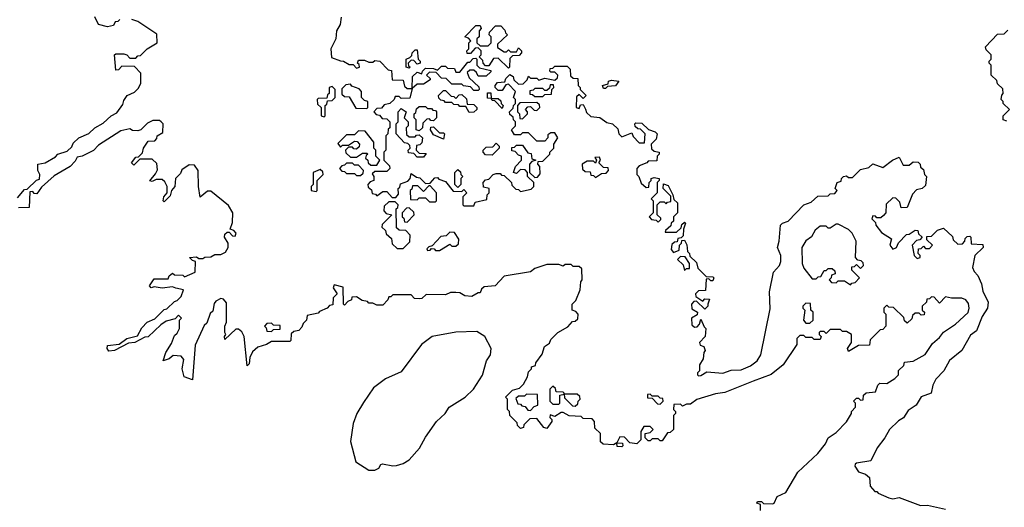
# Model space of a CAD drawing. Extents: x 2737311 to 2867920, y 875798 to 1012690.
# Tile 49 of 79: x 2816091 to 2820955, y 944381 to 946789. Entities that reach past the tile are written whole.
import ezdxf

# ---------------------------------------------------------------- set-up
doc = ezdxf.new("R2010")
doc.units = 0

msp = doc.modelspace()

# ---------------------------------------------------------------- linework, layer by layer
at = {"layer": '0CON20XD'}
for points in [[(2816080, 945910), (2816115, 945950), (2816128.3, 945951.7), (2816173.6, 945996.4), (2816188.3, 946001.7), (2816190, 946025), (2816180, 946045), (2816180, 946075), (2816217, 946083), (2816268.3, 946111.7), (2816280, 946125), (2816325, 946140), (2816348.3, 946161.7), (2816355, 946180), (2816382.5, 946205), (2816432.5, 946227.5), (2816462.5, 946255), (2816502.5, 946277.5), (2816543.3, 946315), (2816570, 946330), (2816600, 946370), (2816605, 946390), (2816622.5, 946415), (2816658.3, 946431.7), (2816678.3, 946451.7), (2816690, 946475), (2816690, 946525), (2816658.3, 946558.3), (2816595, 946560), (2816578.3, 946541.7), (2816565, 946540), (2816560, 946615), (2816565, 946620), (2816605, 946620), (2816620, 946615), (2816635, 946600), (2816665, 946600), (2816675, 946610), (2816688.3, 946611.7), (2816720, 946645), (2816770, 946675), (2816768.3, 946718.3), (2816675, 946780), (2816645, 946790)], [(2816585, 946790), (2816575, 946780), (2816561.7, 946778.3), (2816555, 946760), (2816523.9, 946753.9), (2816480, 946765), (2816462.5, 946802.5)], [(2817678.3, 946801.7), (2817673.8, 946765), (2817656.2, 946735), (2817652, 946695), (2817628, 946645), (2817631.7, 946601.7), (2817675, 946586.7), (2817690, 946585), (2817718.3, 946568.3), (2817737.5, 946567.5), (2817755, 946550), (2817770, 946555), (2817768.3, 946568.3), (2817760, 946575), (2817765, 946590), (2817795, 946590), (2817815, 946580), (2817835, 946580), (2817845, 946587.5), (2817870, 946585), (2817911.7, 946541.7), (2817928.3, 946538.3), (2817931.7, 946491.7), (2817985, 946490), (2817991.7, 946461.7), (2818005, 946450), (2818030, 946450), (2818031.7, 946508.3), (2818055, 946530), (2818078.3, 946521.7), (2818080, 946535), (2818095, 946550), (2818135, 946547.5), (2818155, 946540), (2818175, 946560), (2818195, 946560), (2818205, 946550), (2818238.3, 946548.3), (2818245, 946530), (2818265, 946530), (2818305, 946580), (2818315, 946580), (2818331.7, 946598.3), (2818345, 946600), (2818350, 946595), (2818350, 946565), (2818361.7, 946551.7), (2818418.3, 946538.3), (2818418.3, 946531.7), (2818395, 946510), (2818355, 946510), (2818348.3, 946528.3), (2818335, 946540), (2818315, 946540), (2818301.7, 946528.3), (2818311.7, 946501.7), (2818358.3, 946458.3), (2818360, 946445), (2818355, 946440), (2818335, 946440), (2818318.3, 946458.3), (2818283, 946463), (2818275, 946470), (2818225, 946470), (2818198.3, 946498.3), (2818175, 946500), (2818148.3, 946528.3), (2818115, 946530), (2818100, 946515), (2818118.3, 946498.3), (2818118.3, 946491.7), (2818085, 946470), (2818055, 946470), (2818030, 946450), (2818018.3, 946401.7), (2817975, 946400), (2817965, 946410), (2817945, 946410), (2817940, 946395), (2817920, 946375), (2817891.7, 946368.3), (2817878.3, 946351.7), (2817855, 946350), (2817840, 946335), (2817851.7, 946321.7), (2817868.3, 946318.3), (2817881.7, 946301.7), (2817905, 946300), (2817920, 946285), (2817920, 946255), (2817911.7, 946248.3), (2817910, 946225), (2817900, 946215), (2817900, 946145), (2817890, 946135), (2817890, 946095), (2817918.3, 946068.3), (2817920, 946055), (2817905, 946040), (2817845, 946040), (2817831.7, 946028.3), (2817840, 946015), (2817840, 945995), (2817821.7, 945988.3), (2817810, 945975), (2817811.7, 945961.7), (2817828.3, 945948.3), (2817831.7, 945931.7), (2817848.3, 945928.3), (2817855, 945920), (2817885, 945940), (2817905, 945940), (2817931.7, 945911.7), (2817948.3, 945911.7), (2817961.7, 945928.3), (2817960, 945955), (2817968.3, 945961.7), (2817971.7, 945978.3), (2818008.3, 945991.7), (2818020, 946005), (2818025, 946030), (2818051.7, 946011.7), (2818068.3, 946008.3), (2818095, 945980), (2818118.3, 945981.7), (2818141.7, 946008.3), (2818155, 946010), (2818161.7, 946001.7), (2818195, 945990), (2818231.7, 945941.7), (2818275, 945940), (2818285, 945950), (2818300, 945935), (2818280, 945915), (2818280, 945875), (2818285, 945870), (2818335, 945870), (2818341.7, 945888.3), (2818398.3, 945901.7), (2818400, 945925), (2818410, 945935), (2818410, 945955), (2818381.7, 945961.7), (2818380, 945985), (2818391.7, 945998.3), (2818408.3, 946001.7), (2818430, 946025), (2818445, 946030), (2818465, 946030), (2818471.7, 946021.7), (2818485, 946020), (2818520, 945985), (2818521.7, 945971.7), (2818541.7, 945951.7), (2818555, 945950), (2818565, 945940), (2818617, 945953), (2818630, 945965), (2818630, 945985), (2818600, 946015), (2818600, 946035), (2818588.3, 946048.3), (2818565, 946050), (2818545, 946030), (2818530, 946035), (2818540, 946065), (2818570, 946095), (2818570, 946115), (2818555, 946120), (2818538.3, 946138.3), (2818521.7, 946141.7), (2818521.7, 946158.3), (2818535, 946160), (2818545, 946170), (2818575, 946170), (2818601.7, 946131.7), (2818618.3, 946128.3), (2818621.7, 946101.7), (2818640, 946095), (2818621.7, 946088.3), (2818610, 946075), (2818610, 946035), (2818635, 946010), (2818648.3, 946011.7), (2818661.7, 946028.3), (2818660, 946065), (2818650, 946075), (2818651.7, 946088.3), (2818675, 946090), (2818710, 946125), (2818710, 946135), (2818730, 946155), (2818730, 946175), (2818750, 946205), (2818735, 946230), (2818715, 946230), (2818700, 946220), (2818700, 946205), (2818685, 946190), (2818645, 946190), (2818605, 946230), (2818575, 946230), (2818565, 946220), (2818535, 946220), (2818520, 946245), (2818540, 946265), (2818540, 946285), (2818530, 946295), (2818528.3, 946308.3), (2818511.7, 946321.7), (2818510, 946335), (2818528.3, 946351.7), (2818530, 946365), (2818540, 946375), (2818540, 946395), (2818530, 946405), (2818540, 946435), (2818505, 946470), (2818491.7, 946468.3), (2818475, 946440), (2818455, 946440), (2818440, 946455), (2818440, 946465), (2818451.7, 946478.3), (2818488.3, 946481.7), (2818491.7, 946498.3), (2818511.7, 946518.3), (2818528.3, 946508.3), (2818531.7, 946491.7), (2818555, 946470), (2818578.3, 946471.7), (2818598.3, 946491.7), (2818605, 946510), (2818615, 946500), (2818645, 946500), (2818655, 946490), (2818685, 946500), (2818735, 946490), (2818748.3, 946501.7), (2818750, 946515), (2818735, 946530), (2818715, 946530), (2818710, 946535), (2818711.7, 946548.3), (2818725, 946550), (2818735, 946560), (2818795, 946560), (2818810, 946545), (2818811.7, 946511.7), (2818825, 946500), (2818848.3, 946498.3), (2818850, 946465), (2818860, 946455), (2818860, 946445), (2818890, 946415), (2818875, 946400), (2818855, 946420), (2818841.7, 946408.3), (2818840, 946355), (2818855, 946350), (2818861.7, 946368.3), (2818875, 946370), (2818886.7, 946346.7), (2818891.7, 946331.7), (2818911.7, 946311.7), (2818957, 946307), (2818991.7, 946281.7), (2819020, 946275), (2819045, 946250), (2819050, 946225), (2819065, 946210), (2819115, 946230), (2819121.7, 946211.7), (2819151.7, 946181.7), (2819178.3, 946181.7), (2819180, 946225), (2819158.3, 946248.3), (2819145, 946250), (2819131.7, 946261.7), (2819130, 946275), (2819135, 946280), (2819165, 946277.5), (2819197.5, 946247.5), (2819230, 946235), (2819240, 946225), (2819235, 946200), (2819210, 946175), (2819211.7, 946151.7), (2819225, 946140), (2819250, 946135), (2819250, 946125), (2819240, 946115), (2819238.3, 946091.7), (2819195, 946090), (2819188.3, 946081.7), (2819151.7, 946068.3), (2819140, 946055), (2819140, 946025), (2819150, 946015), (2819161.7, 945981.7), (2819185, 945960), (2819198.3, 945961.7), (2819200, 945985), (2819210, 945995), (2819210, 946005), (2819225, 946010), (2819250, 946005), (2819250, 945995), (2819240, 945985), (2819240, 945935), (2819210, 945905), (2819220, 945895), (2819220, 945835), (2819200, 945815), (2819211.7, 945801.7), (2819235, 945800), (2819245, 945790), (2819258.3, 945801.7), (2819258.3, 945808.3), (2819240, 945825), (2819240, 945875), (2819255, 945890), (2819275, 945890), (2819285, 945880), (2819291.7, 945888.3), (2819308.3, 945891.7), (2819308.3, 945918.3), (2819270, 945955), (2819271.7, 945978.3), (2819295, 945970), (2819317.5, 945925), (2819321.7, 945901.7), (2819340, 945885), (2819340, 945835), (2819320, 945815), (2819320, 945795), (2819310, 945785), (2819308.3, 945771.7), (2819281.7, 945748.3), (2819280, 945740), (2819335, 945740), (2819358.3, 945761.7), (2819361.7, 945778.3), (2819375, 945790), (2819380, 945785), (2819370, 945755), (2819368.3, 945721.7), (2819358.3, 945711.7), (2819341.7, 945708.3), (2819338.3, 945691.7), (2819325, 945690), (2819311.7, 945678.3), (2819310, 945655), (2819320, 945640), (2819348.3, 945651.7), (2819350, 945675), (2819360, 945685), (2819361.7, 945698.3), (2819375, 945700), (2819387, 945677), (2819390, 945645), (2819400, 945635), (2819401.7, 945621.7), (2819435, 945590), (2819441.7, 945561.7), (2819481.7, 945521.7), (2819515, 945520), (2819520, 945515), (2819515, 945500), (2819505, 945500), (2819495, 945510), (2819481.7, 945508.3), (2819478.3, 945451.7), (2819445, 945450), (2819430, 945435), (2819431.7, 945421.7), (2819465, 945400), (2819475, 945410), (2819498.3, 945408.3), (2819490, 945385)], [(2818505, 946550), (2818455, 946600), (2818431.7, 946598.3), (2818408.3, 946561.7), (2818391.7, 946561.7), (2818380, 946575), (2818378.3, 946588.3), (2818360, 946605), (2818370, 946615), (2818370, 946635), (2818355, 946650), (2818341.7, 946648.3), (2818318.3, 946621.7), (2818301.7, 946621.7), (2818300, 946635), (2818310, 946645), (2818310, 946675), (2818320, 946685), (2818308.3, 946698.3), (2818290, 946705), (2818345, 946760), (2818365, 946760), (2818370, 946745), (2818360, 946735), (2818360, 946705), (2818350, 946695), (2818350, 946675), (2818365, 946660), (2818405, 946660), (2818420, 946675), (2818420, 946705), (2818410, 946715), (2818411.7, 946728.3), (2818441.7, 946758.3), (2818468.3, 946758.3), (2818488.3, 946738.3), (2818490, 946725), (2818500, 946715), (2818451.7, 946668.3), (2818451.7, 946651.7), (2818485, 946630), (2818495, 946630), (2818505, 946640), (2818515, 946630), (2818545, 946630), (2818555, 946650), (2818570, 946635), (2818570, 946625), (2818558.3, 946611.7), (2818525, 946610), (2818511.7, 946598.3), (2818510, 946555), (2818505, 946550)], [(2820968.3, 946288.3), (2820950, 946295), (2820950, 946315), (2820980, 946345), (2820950, 946375), (2820950, 946385), (2820940, 946395), (2820943, 946417), (2820950, 946425), (2820948.3, 946448.3), (2820921.7, 946471.7), (2820918.3, 946488.3), (2820890, 946515), (2820890, 946565), (2820880, 946575), (2820880, 946585), (2820890, 946595), (2820890, 946615), (2820865, 946640), (2820862.5, 946655), (2820921.7, 946718.3), (2820955, 946720), (2820971.7, 946738.3)], [(2818015, 946550), (2818000, 946555), (2818000, 946595), (2818018.3, 946601.7), (2818028.3, 946611.7), (2818030, 946625), (2818045, 946640), (2818055, 946640), (2818060, 946595), (2818070, 946585), (2818070, 946575), (2818055, 946570), (2818038.3, 946588.3), (2818025, 946590), (2818010, 946575), (2818011.7, 946561.7), (2818020, 946555), (2818015, 946550)], [(2817805, 946350), (2817810, 946355), (2817810, 946385), (2817795, 946390), (2817780, 946405), (2817780, 946435), (2817768.3, 946448.3), (2817731.7, 946461.7), (2817725, 946470), (2817701.7, 946468.3), (2817681.7, 946448.3), (2817681.7, 946421.7), (2817695, 946410), (2817718.3, 946408.3), (2817751.7, 946351.7), (2817805, 946350)], [(2818985, 946450), (2818975, 946450), (2818970, 946465), (2818998.3, 946471.7), (2819000, 946485), (2819015, 946490), (2819050, 946485), (2819035, 946463.3), (2818995, 946460), (2818985, 946450)], [(2817595, 946310), (2817600, 946315), (2817600, 946365), (2817608.3, 946371.7), (2817611.7, 946388.3), (2817635, 946390), (2817650, 946405), (2817650, 946445), (2817635, 946460), (2817620, 946455), (2817620, 946425), (2817611.7, 946418.3), (2817608.3, 946401.7), (2817565, 946400), (2817560, 946395), (2817561.7, 946371.7), (2817580, 946355), (2817580, 946315), (2817595, 946310)], [(2818311.7, 946331.7), (2818295, 946360), (2818265, 946360), (2818258.3, 946368.3), (2818235, 946370), (2818225, 946380), (2818195, 946380), (2818188.3, 946388.3), (2818171.7, 946391.7), (2818161.7, 946401.7), (2818160, 946415), (2818185, 946440), (2818195, 946440), (2818221.7, 946411.7), (2818235, 946410), (2818245, 946400), (2818261.7, 946418.3), (2818275, 946420), (2818298.3, 946398.3), (2818301.7, 946371.7), (2818335, 946370), (2818350, 946355), (2818350, 946345), (2818335, 946332.5), (2818311.7, 946331.7)], [(2818475, 946350), (2818438.3, 946388.3), (2818425, 946390), (2818420, 946400), (2818401.7, 946401.7), (2818401.7, 946428.3), (2818418.3, 946428.3), (2818420, 946400), (2818455, 946400), (2818468.3, 946388.3), (2818470, 946375), (2818480, 946365), (2818475, 946350)], [(2818675, 946410), (2818685, 946420), (2818718.3, 946421.7), (2818720, 946445), (2818730, 946455), (2818728.3, 946468.3), (2818711.7, 946468.3), (2818708.3, 946451.7), (2818695, 946440), (2818685, 946440), (2818675, 946450), (2818635, 946450), (2818628.3, 946441.7), (2818611.7, 946438.3), (2818611.7, 946421.7), (2818625, 946420), (2818635, 946410), (2818675, 946410)], [(2818575, 946300), (2818600, 946325), (2818600, 946335), (2818590, 946345), (2818601.7, 946358.3), (2818615, 946360), (2818631.7, 946341.7), (2818645, 946340), (2818660, 946355), (2818658.3, 946368.3), (2818645, 946380), (2818561.7, 946378.3), (2818550, 946365), (2818550, 946335), (2818560, 946325), (2818561.7, 946301.7), (2818575, 946300)], [(2818085, 946110), (2818055, 946110), (2818038.3, 946128.3), (2818011.7, 946131.7), (2818010, 946145), (2818020, 946155), (2818018.3, 946168.3), (2818008.3, 946178.3), (2817991.7, 946181.7), (2817950, 946225), (2817950, 946275), (2817960, 946285), (2817960, 946335), (2817975, 946350), (2818000, 946335), (2817990, 946305), (2818010, 946285), (2818010, 946265), (2818000, 946255), (2818001.7, 946221.7), (2818015, 946210), (2818045, 946210), (2818051.7, 946218.3), (2818065, 946220), (2818080, 946205), (2818078.3, 946181.7), (2818068.3, 946171.7), (2818051.7, 946168.3), (2818050, 946145), (2818065, 946130), (2818098.3, 946128.3), (2818085, 946110)], [(2818065, 946240), (2818050, 946245), (2818050, 946295), (2818040, 946305), (2818040, 946325), (2818048.3, 946331.7), (2818051.7, 946348.3), (2818065, 946360), (2818095, 946360), (2818105, 946350), (2818125, 946350), (2818131.7, 946341.7), (2818145, 946340), (2818150, 946335), (2818150, 946305), (2818135, 946290), (2818121.7, 946291.7), (2818115, 946300), (2818101.7, 946298.3), (2818081.7, 946278.3), (2818080, 946255), (2818065, 946240)], [(2816863, 945463), (2816845, 945470), (2816795, 945464), (2816755, 945470), (2816740, 945465), (2816732.5, 945475), (2816755, 945510), (2816825, 945510), (2816830, 945525), (2816845, 945537.5), (2816855, 945530), (2816897, 945527), (2816905, 945520), (2816958.3, 945541.7), (2816960, 945595), (2816945, 945600), (2816930, 945615), (2816965, 945617.5), (2816975, 945610), (2816995, 945610), (2817005, 945616.2), (2817035, 945617.5), (2817055, 945630), (2817085, 945630), (2817108.3, 945641.7), (2817120, 945665), (2817120, 945685), (2817102.5, 945715), (2817105, 945730), (2817115, 945740), (2817125, 945740), (2817141.7, 945721.7), (2817155, 945720), (2817160, 945735), (2817148.3, 945748.3), (2817130, 945755), (2817141.7, 945788.3), (2817144, 945835), (2817121.9, 945871.9), (2817035, 945942.5), (2817018, 945942), (2816983, 945913), (2816974, 945965), (2816973.3, 946045), (2816955, 946070), (2816928.3, 946071.7), (2816891.7, 946048.3), (2816885, 946030), (2816860, 946005), (2816856.7, 945965), (2816840, 945945), (2816835, 945920), (2816805, 945890), (2816800, 945895), (2816802.5, 945915), (2816820, 945935), (2816820, 945965), (2816808.3, 945988.3), (2816795, 946000), (2816765, 946000), (2816745, 945990), (2816733.3, 945993.3), (2816762.5, 946027.5), (2816771.7, 946048.3), (2816768.3, 946078.3), (2816745, 946100), (2816685, 946100), (2816655, 946070), (2816642.5, 946082.5), (2816665, 946110), (2816678.3, 946111.7), (2816698.3, 946131.7), (2816702.5, 946155), (2816725, 946190), (2816758.3, 946191.7), (2816768.3, 946201.7), (2816770, 946215), (2816798.3, 946231.7), (2816800, 946275), (2816790, 946285), (2816781.7, 946291.7), (2816748.3, 946291.7), (2816721.7, 946278.3), (2816690, 946245), (2816675, 946240), (2816648.3, 946241.7), (2816635, 946250), (2816590, 946240), (2816480, 946170), (2816455, 946142.5), (2816400, 946115), (2816375, 946110), (2816365, 946090), (2816340, 946065), (2816261.7, 946018.3), (2816198.3, 945961.7), (2816175, 945930), (2816161.7, 945931.7), (2816155, 945940), (2816141.7, 945938.3), (2816138.3, 945861.7), (2816085, 945860)], [(2817855, 946070), (2817870, 946095), (2817850, 946115), (2817850, 946145), (2817840, 946155), (2817840, 946185), (2817798.3, 946238.3), (2817765, 946240), (2817745, 946220), (2817705, 946220), (2817661.7, 946178.3), (2817675, 946160), (2817685, 946170), (2817715, 946170), (2817745, 946190), (2817758.3, 946188.3), (2817770, 946175), (2817768.3, 946161.7), (2817755, 946150), (2817741.7, 946151.7), (2817735, 946160), (2817715, 946160), (2817700, 946145), (2817701.7, 946131.7), (2817725, 946110), (2817755, 946110), (2817785, 946130), (2817805, 946130), (2817810, 946125), (2817801.7, 946118.3), (2817800, 946105), (2817810, 946095), (2817811.7, 946081.7), (2817825, 946070), (2817855, 946070)], [(2818185, 946200), (2818135, 946220), (2818120, 946245), (2818121.7, 946258.3), (2818135, 946260), (2818165, 946230), (2818185, 946230), (2818190, 946225), (2818185, 946200)], [(2818425, 946120), (2818391.7, 946121.7), (2818380, 946135), (2818380, 946145), (2818395, 946160), (2818428.3, 946161.7), (2818445, 946180), (2818460, 946165), (2818460, 946155), (2818425, 946120)], [(2818935, 946010), (2818965, 946030), (2818988.3, 946031.7), (2819000, 946045), (2818998.3, 946058.3), (2818975, 946060), (2818951.7, 946081.7), (2818960, 946095), (2818955, 946110), (2818931.7, 946108.3), (2818940, 946095), (2818935, 946080), (2818925, 946090), (2818895, 946090), (2818870, 946075), (2818871.7, 946051.7), (2818885, 946040), (2818908.3, 946038.3), (2818911.7, 946021.7), (2818925, 946020), (2818935, 946010)], [(2819490, 945385), (2819490, 945375), (2819475, 945360), (2819435, 945400), (2819421.7, 945398.3), (2819410, 945385), (2819411.7, 945361.7), (2819440, 945345), (2819438.3, 945331.7), (2819410, 945315), (2819411.7, 945281.7), (2819425, 945270), (2819438.3, 945271.7), (2819450, 945285), (2819455, 945310), (2819471.7, 945271.7), (2819480, 945265), (2819477.5, 945225), (2819450, 945195), (2819451.7, 945181.7), (2819470, 945175), (2819477.5, 945155), (2819470, 945145), (2819467.5, 945115), (2819450, 945085), (2819450, 945055), (2819440, 945045), (2819440, 945035), (2819445, 945030), (2819455, 945032.5), (2819485, 945050), (2819564.1, 945044.1), (2819605, 945059.2), (2819655, 945059.6), (2819700.6, 945079.4), (2819734.7, 945105.3), (2819751.5, 945135), (2819798.3, 945361.7), (2819795.6, 945445), (2819815, 945542.5), (2819843.8, 945575), (2819850.8, 945595), (2819851.2, 945625), (2819833.8, 945665), (2819842.5, 945695), (2819850, 945775), (2819860, 945785), (2819887.5, 945795), (2819964, 945875), (2820001.2, 945888.8), (2820033, 945917), (2820085, 945920), (2820095, 945930), (2820118.3, 945931.7), (2820130, 945945), (2820120, 945955), (2820130, 945985), (2820148.3, 945991.7), (2820150, 946005), (2820160, 946015), (2820175, 946017.5), (2820185, 946010), (2820205, 946010), (2820215, 946020), (2820245, 946050), (2820285, 946060), (2820305, 946077.5), (2820355, 946060), (2820402.5, 946095), (2820435, 946110), (2820455, 946070), (2820485, 946070), (2820505, 946087.5), (2820530, 946085), (2820540, 946075), (2820541.7, 946061.7), (2820555, 946050), (2820560, 946025), (2820570, 946015), (2820565, 945970), (2820550, 945955), (2820521.7, 945948.3), (2820501.7, 945928.3), (2820475, 945862.5), (2820445, 945860), (2820438.3, 945888.3), (2820418.3, 945908.3), (2820405, 945910), (2820371.7, 945878.3), (2820370, 945835), (2820358.3, 945821.7), (2820345, 945810), (2820325, 945810), (2820318.3, 945818.3), (2820305, 945820), (2820300, 945805), (2820318.3, 945788.3), (2820320, 945775), (2820348.8, 945738.8), (2820397.5, 945707.5), (2820390, 945675), (2820405, 945656.7), (2820422.5, 945665), (2820432.5, 945687.5), (2820471.7, 945728.3), (2820485, 945730), (2820515, 945750), (2820528.3, 945748.3), (2820531.7, 945731.7), (2820550, 945715), (2820538.3, 945701.7), (2820521.7, 945698.3), (2820500, 945675), (2820510, 945625), (2820525, 945610), (2820540, 945615), (2820540, 945625), (2820530, 945635), (2820531.7, 945658.3), (2820545, 945660), (2820555, 945670), (2820565, 945660), (2820585, 945660), (2820600, 945675), (2820571.7, 945701.7), (2820571.7, 945718.3), (2820595, 945720), (2820625, 945750), (2820655, 945760), (2820698.3, 945718.3), (2820701.7, 945701.7), (2820725, 945680), (2820748.3, 945681.7), (2820760, 945695), (2820761.7, 945708.3), (2820771.7, 945718.3), (2820785, 945720), (2820790, 945715), (2820791.7, 945681.7), (2820848.3, 945678.3), (2820850, 945665), (2820810, 945625), (2820797.5, 945565), (2820806.7, 945545), (2820825, 945526.7), (2820843.1, 945485), (2820849.2, 945449.2), (2820875.5, 945395), (2820872.2, 945365), (2820846.2, 945323.8), (2820816.9, 945253.1), (2820787.9, 945232.1), (2820744.4, 945155.6), (2820683.8, 945106.2), (2820656, 945055), (2820616.4, 945013.6), (2820601.4, 944985), (2820593.8, 944945), (2820544, 944926), (2820519.4, 944885), (2820480.4, 944859.6), (2820457.1, 944822.9), (2820432.3, 944807.7), (2820387.5, 944765), (2820365, 944723.8), (2820326.7, 944675), (2820295, 944610), (2820225, 944598.8), (2820217.5, 944595), (2820216.2, 944585), (2820235, 944556.7), (2820270, 944545), (2820288.3, 944528.3), (2820292.5, 944485), (2820315, 944460), (2820325, 944460), (2820331.7, 944451.7), (2820385, 944427.5), (2820405, 944423.3), (2820435, 944430), (2820540.9, 944390.9), (2820575, 944392), (2820665, 944372)], [(2817555, 945940), (2817560, 945945), (2817560, 945995), (2817590, 946025), (2817588.3, 946038.3), (2817575, 946050), (2817540, 946035), (2817540, 945975), (2817530, 945965), (2817530, 945945), (2817555, 945940)], [(2817775, 946020), (2817788.3, 946031.7), (2817790, 946045), (2817765, 946070), (2817745, 946070), (2817735, 946080), (2817705, 946080), (2817695, 946070), (2817681.7, 946068.3), (2817670, 946055), (2817681.7, 946041.7), (2817695, 946040), (2817705, 946030), (2817745, 946030), (2817755, 946020), (2817775, 946020)], [(2818255, 945960), (2818240, 945975), (2818240, 946035), (2818255, 946050), (2818268.3, 946038.3), (2818270, 946025), (2818280, 946015), (2818270, 946005), (2818270, 945975), (2818255, 945960)], [(2818145, 945890), (2818150, 945895), (2818150, 945935), (2818118.3, 945968.3), (2818111.7, 945968.3), (2818085, 945940), (2818058.3, 945968.3), (2818031.7, 945968.3), (2818028.3, 945951.7), (2818020, 945945), (2818021.7, 945901.7), (2818055, 945900), (2818065, 945910), (2818095, 945910), (2818115, 945890), (2818145, 945890)], [(2817985, 945660), (2818018.3, 945691.7), (2818020, 945725), (2817998.3, 945748.3), (2817965, 945750), (2817951.7, 945761.7), (2817950, 945855), (2817958.3, 945861.7), (2817960, 945875), (2817945, 945890), (2817915, 945890), (2817891.7, 945868.3), (2817890, 945845), (2817901.7, 945831.7), (2817930, 945825), (2817881.7, 945778.3), (2817880, 945765), (2817898.3, 945748.3), (2817901.7, 945731.7), (2817928.3, 945708.3), (2817931.7, 945681.7), (2817955, 945660), (2817985, 945660)], [(2818005, 945790), (2818040, 945825), (2818038.3, 945838.3), (2818015, 945860), (2818001.7, 945858.3), (2817980, 945835), (2817980, 945815), (2817988.3, 945808.3), (2817991.7, 945791.7), (2818005, 945790)], [(2820195, 945480), (2820201.7, 945488.3), (2820218.3, 945491.7), (2820240, 945515), (2820201.7, 945551.7), (2820201.7, 945568.3), (2820215, 945570), (2820225, 945580), (2820245, 945560), (2820260, 945575), (2820258.3, 945588.3), (2820248.3, 945598.3), (2820231.7, 945601.7), (2820220, 945615), (2820223.3, 945695), (2820204, 945735), (2820185, 945753.8), (2820135, 945780), (2820125, 945780), (2820095, 945760), (2820085, 945760), (2820075, 945770), (2820045, 945770), (2820020.7, 945749.3), (2820003, 945717), (2819975, 945696.7), (2819954, 945665), (2819956, 945585), (2819965, 945562.5), (2820005, 945510), (2820025, 945510), (2820035, 945520), (2820048.3, 945521.7), (2820065, 945550), (2820075, 945550), (2820085, 945560), (2820105, 945560), (2820118.3, 945548.3), (2820120, 945535), (2820101.7, 945528.3), (2820100, 945515), (2820090, 945505), (2820101.7, 945491.7), (2820125, 945490), (2820135, 945500), (2820165, 945500), (2820195, 945480)], [(2818165, 945650), (2818215, 945680), (2818225, 945670), (2818245, 945670), (2818258.3, 945681.7), (2818260, 945705), (2818238.3, 945738.3), (2818215, 945740), (2818198.3, 945721.7), (2818171.7, 945718.3), (2818128.3, 945671.7), (2818111.7, 945668.3), (2818101.7, 945658.3), (2818105, 945650), (2818118.3, 945651.7), (2818125, 945660), (2818138.3, 945658.3), (2818145, 945650), (2818165, 945650)], [(2819375, 945550), (2819385, 945560), (2819400, 945560), (2819400, 945585), (2819378.3, 945618.3), (2819355, 945620), (2819340, 945605), (2819368.3, 945578.3), (2819375, 945550)], [(2819750, 944365), (2819750, 944395), (2819731.7, 944401.7), (2819735, 944410), (2819755, 944410), (2819765, 944400), (2819811.7, 944398.3), (2819818.3, 944401.7), (2819832.5, 944435), (2819875.4, 944454.6), (2819935, 944554.2), (2820033.1, 944646.9), (2820071.4, 944695), (2820085.6, 944724.4), (2820125, 944750), (2820175, 944802.5), (2820200, 944845), (2820200, 944855), (2820220, 944875), (2820220, 944895), (2820210, 944905), (2820225, 944920), (2820235, 944920), (2820245, 944910), (2820258.3, 944911.7), (2820260, 944935), (2820273, 944947), (2820318.3, 944951.7), (2820330, 944985), (2820340, 944995), (2820375, 944992.5), (2820415, 945017.5), (2820432.5, 945035), (2820433, 945057), (2820458.3, 945081.7), (2820461.7, 945098.3), (2820505, 945102.5), (2820563.9, 945136.1), (2820599.7, 945190.3), (2820635, 945220), (2820654.4, 945245.6), (2820714, 945286), (2820776.2, 945343.8), (2820781.5, 945365), (2820777.9, 945387.9), (2820765.5, 945405.5), (2820745, 945414.3), (2820693.8, 945413.8), (2820665, 945420), (2820635, 945390), (2820608.3, 945418.3), (2820595, 945420), (2820585, 945410), (2820571.7, 945408.3), (2820570, 945395), (2820550, 945375), (2820550, 945355), (2820560, 945345), (2820558.3, 945331.7), (2820545, 945330), (2820535, 945340), (2820515, 945340), (2820501.7, 945328.3), (2820498.3, 945311.7), (2820475, 945290), (2820461.7, 945301.7), (2820458.3, 945318.3), (2820408.3, 945368.3), (2820385, 945370), (2820375, 945380), (2820360, 945365), (2820360, 945345), (2820370, 945335), (2820370, 945275), (2820355, 945260), (2820341.7, 945258.3), (2820291.7, 945208.3), (2820288.3, 945181.7), (2820235, 945180), (2820185, 945150), (2820180, 945165), (2820200, 945195), (2820200, 945235), (2820175, 945250), (2820155, 945250), (2820145, 945260), (2820095, 945260), (2820075, 945240), (2820065, 945250), (2820045, 945250), (2820040, 945245), (2820040, 945235), (2820050, 945225), (2820045, 945210), (2820015, 945210), (2820005, 945220), (2819975, 945220), (2819965, 945230), (2819945, 945230), (2819930, 945215), (2819930, 945185), (2819863.3, 945085), (2819802.5, 945037.5), (2819715, 945003.5), (2819575, 944947.5), (2819528.3, 944941.7), (2819435.7, 944914.3), (2819405, 944890), (2819385, 944890), (2819365, 944880), (2819355, 944890), (2819321.7, 944888.3), (2819320, 944865), (2819330, 944855), (2819330, 944845), (2819320, 944835), (2819320, 944765), (2819305, 944750), (2819291.7, 944748.3), (2819265, 944710), (2819255, 944710), (2819245, 944720), (2819215, 944720), (2819205, 944710), (2819195, 944710), (2819180, 944725), (2819180, 944745), (2819205, 944750), (2819220, 944765), (2819205, 944780), (2819175, 944780), (2819160, 944755), (2819160, 944715), (2819140, 944695), (2819105, 944700), (2819078.3, 944728.3), (2819055, 944730), (2819040, 944700), (2819068.3, 944698.3), (2819070, 944685), (2819065, 944680), (2819041.7, 944681.7), (2819040, 944700), (2819025, 944690), (2818973, 944693), (2818960, 944705), (2818960, 944745), (2818931.7, 944771.7), (2818930, 944805), (2818918.3, 944818.3), (2818875, 944820), (2818865, 944830), (2818805, 944833.3), (2818775, 944850), (2818765, 944850), (2818735, 944830), (2818711.7, 944838.3), (2818710, 944825), (2818720, 944815), (2818720, 944805), (2818695, 944770), (2818680, 944775), (2818645, 944820), (2818611.7, 944818.3), (2818581.7, 944788.3), (2818580, 944775), (2818565, 944770), (2818550, 944785), (2818548.3, 944798.3), (2818512.5, 944835), (2818510, 944855), (2818500, 944865), (2818500, 944915), (2818490, 944925), (2818525, 944960), (2818560, 944970), (2818580, 944990), (2818600, 945025), (2818605, 945050), (2818620, 945065), (2818620, 945075), (2818638.3, 945081.7), (2818640, 945095), (2818672.5, 945137.5), (2818683.3, 945175), (2818708.3, 945191.7), (2818715, 945210), (2818750, 945245), (2818798.3, 945271.7), (2818821.7, 945298.3), (2818835, 945300), (2818848.3, 945311.7), (2818850, 945335), (2818838.3, 945348.3), (2818820, 945355), (2818820, 945385), (2818838.3, 945401.7), (2818860, 945455), (2818862.5, 945495), (2818870, 945505), (2818868.3, 945558.3), (2818855, 945570), (2818825, 945570), (2818815, 945580), (2818785, 945580), (2818775, 945572.5), (2818755, 945580), (2818695, 945580), (2818635, 945560), (2818615, 945543.3), (2818485, 945522.5), (2818440, 945475), (2818385, 945470), (2818371.7, 945458.3), (2818365, 945440), (2818355, 945440), (2818325, 945422.5), (2818290, 945425), (2818265, 945440), (2818245, 945442.5), (2818218.3, 945441.7), (2818195, 945430), (2818098.3, 945431.7), (2818077, 945413), (2818065, 945410), (2818041.7, 945411.7), (2818025, 945430), (2817935, 945430), (2817925, 945420), (2817915, 945420), (2817910, 945405), (2817885, 945380), (2817855, 945380), (2817835, 945390), (2817815, 945390), (2817808.3, 945398.3), (2817783, 945403), (2817755, 945420), (2817731.7, 945418.3), (2817730, 945405), (2817711.7, 945398.3), (2817695, 945380), (2817690, 945385), (2817688.3, 945468.3), (2817645, 945480), (2817640, 945465), (2817660, 945435), (2817640, 945415), (2817638.3, 945381.7), (2817621.7, 945378.3), (2817610, 945365), (2817571.7, 945348.3), (2817565, 945340), (2817511.7, 945328.3), (2817507.5, 945305), (2817491.7, 945288.3), (2817485, 945270), (2817470, 945255), (2817445, 945250), (2817431.7, 945238.3), (2817430, 945205), (2817425, 945200), (2817335, 945200), (2817310, 945185), (2817267.5, 945172.5), (2817241.7, 945148.3), (2817228.3, 945121.7), (2817225, 945090), (2817215, 945080), (2817200, 945225), (2817188.3, 945248.3), (2817171.7, 945261.7), (2817158.3, 945261.7), (2817105, 945210), (2817103.3, 945225), (2817110, 945235), (2817103.9, 945243.9), (2817103.8, 945275), (2817112.5, 945295), (2817111.7, 945391.7), (2817098.3, 945408.3), (2817085, 945412.5), (2817060, 945400), (2817051.7, 945388.3), (2817045, 945350), (2817031.7, 945338.3), (2817015, 945290), (2817001.7, 945278.3), (2816958.3, 945181.7), (2816945, 945010), (2816903.3, 945025), (2816894.2, 945065), (2816901.7, 945111.7), (2816888.3, 945128.3), (2816848.3, 945131.7), (2816830, 945115), (2816800, 945105), (2816812.5, 945145), (2816840, 945190), (2816855, 945230), (2816868.3, 945241.7), (2816880, 945265), (2816880, 945305), (2816890, 945315), (2816875, 945330), (2816858.3, 945311.7), (2816815, 945300), (2816787.5, 945282.5), (2816725, 945223.3), (2816708.3, 945221.7), (2816660, 945195), (2816628.3, 945191.7), (2816560, 945155), (2816531.7, 945151.7), (2816523.3, 945165), (2816525, 945180), (2816582.5, 945187.5), (2816620, 945215), (2816672.5, 945227.5), (2816695, 945267.5), (2816720, 945295), (2816758.3, 945311.7), (2816805, 945357.5), (2816818.3, 945361.7), (2816855, 945397.5), (2816868.3, 945401.7), (2816888.3, 945421.7), (2816900, 945455), (2816863, 945463)], [(2819995, 945290), (2820010, 945305), (2820010, 945345), (2820000, 945355), (2819998.3, 945388.3), (2819975, 945390), (2819960, 945375), (2819960, 945365), (2819970, 945355), (2819962.5, 945305), (2819975, 945290), (2819995, 945290)], [(2817335, 945250), (2817345, 945260), (2817378.3, 945261.7), (2817378.3, 945278.3), (2817345, 945280), (2817335, 945290), (2817311.7, 945288.3), (2817300, 945275), (2817308.3, 945268.3), (2817311.7, 945251.7), (2817335, 945250)], [(2817845, 944564.4), (2817865, 944573.8), (2817875, 944592.5), (2817883.8, 944596.2), (2817935, 944585.6), (2817952.1, 944587.9), (2817985, 944597.8), (2818014.1, 944615.9), (2818066.2, 944673.8), (2818095, 944727.8), (2818150, 944805), (2818192.5, 944845), (2818211.8, 944875), (2818291.4, 944925), (2818331.9, 944965), (2818376.6, 945033.4), (2818397.1, 945105), (2818416, 945135), (2818420.8, 945165), (2818388.1, 945225), (2818349.8, 945249.8), (2818245, 945245.7), (2818128, 945225), (2818075.3, 945184.7), (2817975, 945049.6), (2817897.3, 945015), (2817838, 944972), (2817788.8, 944898.8), (2817757, 944845), (2817738.4, 944795), (2817725.4, 944705.4), (2817750.8, 944605), (2817815, 944564.4), (2817845, 944564.4)], [(2818755, 944890), (2818760, 944895), (2818760, 944935), (2818780, 944940), (2818780, 944945), (2818775, 944950), (2818741.7, 944951.7), (2818738.3, 944968.3), (2818725, 944980), (2818710, 944965), (2818710, 944905), (2818725, 944890), (2818755, 944890)], [(2818615, 944860), (2818631.7, 944878.3), (2818650, 944885), (2818648.3, 944938.3), (2818595, 944940), (2818585, 944930), (2818555, 944930), (2818541.7, 944918.3), (2818551.7, 944891.7), (2818565, 944890), (2818571.7, 944881.7), (2818588.3, 944878.3), (2818601.7, 944861.7), (2818615, 944860)], [(2818835, 944880), (2818848.3, 944891.7), (2818850, 944905), (2818860, 944915), (2818858.3, 944928.3), (2818845, 944940), (2818780, 944940), (2818781.7, 944921.7), (2818821.7, 944881.7), (2818835, 944880)], [(2819255, 944890), (2819270, 944905), (2819268.3, 944918.3), (2819255, 944920), (2819245, 944930), (2819215, 944930), (2819205, 944940), (2819191.7, 944938.3), (2819191.7, 944921.7), (2819215, 944920), (2819241.7, 944891.7), (2819255, 944890)]]:
    msp.add_lwpolyline(points, dxfattribs=at)

doc.saveas('drawing.dxf')
